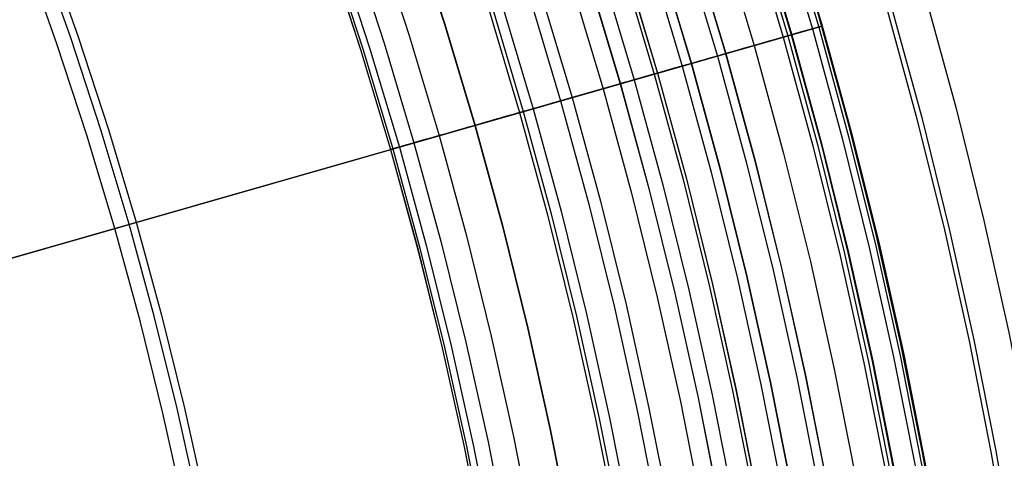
# Model space of a CAD drawing. Header units: millimetres. Extents: x -14 to 488, y -50 to 50.
# Tile 214 of 256: x 393.78 to 398.6, y 3.9 to 6.04. Entities that reach past the tile are written whole.
import ezdxf

# ---------------------------------------------------------------- set-up
doc = ezdxf.new("R2010")
doc.units = ezdxf.units.MM
doc.header["$MEASUREMENT"] = 0
doc.layers.add('Default', color=7, linetype='Continuous')

msp = doc.modelspace()

# ---------------------------------------------------------------- linework, layer by layer
at = {"layer": 'Default'}
for points in [[(398.5945, -0.6136), (398.5947, -0.0327), (398.5802, 0.548), (398.5511, 1.1282), (398.5074, 1.7075), (398.4516, 2.2624), (398.3823, 2.8157), (398.2997, 3.3672), (398.2037, 3.9166), (398.0944, 4.4634), (397.972, 5.0075), (397.8364, 5.5485), (397.6877, 6.0859), (397.5355, 6.5895), (397.3718, 7.0895), (397.1967, 7.5855), (397.0104, 8.0775), (396.8128, 8.5651), (396.6041, 9.048), (396.3845, 9.526), (396.1539, 9.9989)], [(398.5945, -0.6136), (398.5947, -0.0327), (398.5802, 0.548), (398.5511, 1.1282), (398.5074, 1.7075), (398.4516, 2.2624), (398.3823, 2.8157), (398.2997, 3.3672), (398.2037, 3.9166), (398.0944, 4.4634), (397.972, 5.0075), (397.8364, 5.5485), (397.6877, 6.0859), (397.5355, 6.5895), (397.3718, 7.0895), (397.1967, 7.5855), (397.0104, 8.0775), (396.8128, 8.5651), (396.6041, 9.048), (396.3845, 9.526), (396.1539, 9.9989)], [(393.8291, 9.7047), (394.077, 9.2397), (394.3122, 8.7705), (394.5345, 8.2976), (394.744, 7.8213), (394.9405, 7.3424), (395.1242, 6.8611), (395.295, 6.3781), (395.4529, 5.8939), (395.5982, 5.4088), (395.7308, 4.9235), (395.8508, 4.4382), (395.9585, 3.9536), (396.0539, 3.4699), (396.1373, 2.9877), (396.2088, 2.5073), (396.2687, 2.0292), (396.3171, 1.5536), (396.3543, 1.081), (396.3806, 0.6117), (396.3961, 0.146), (396.4013, -0.3158)], [(393.8295, 9.7049), (394.0775, 9.24), (394.3126, 8.7707), (394.535, 8.2978), (394.7444, 7.8215), (394.941, 7.3425), (395.1246, 6.8613), (395.2954, 6.3783), (395.4534, 5.894), (395.5986, 5.409), (395.7312, 4.9236), (395.8513, 4.4383), (395.959, 3.9537), (396.0544, 3.47), (396.1378, 2.9878), (396.2093, 2.5074), (396.2692, 2.0292), (396.3176, 1.5537), (396.3548, 1.0811), (396.3811, 0.6117), (396.3966, 0.146), (396.4017, -0.3158)], [(393.8295, 9.7049), (394.0775, 9.24), (394.3126, 8.7707), (394.535, 8.2978), (394.7444, 7.8215), (394.941, 7.3425), (395.1246, 6.8613), (395.2954, 6.3783), (395.4534, 5.894), (395.5986, 5.409), (395.7312, 4.9236), (395.8513, 4.4383), (395.959, 3.9537), (396.0544, 3.47), (396.1378, 2.9878), (396.2093, 2.5074), (396.2692, 2.0292), (396.3176, 1.5537), (396.3548, 1.0811), (396.3811, 0.6117), (396.3966, 0.146), (396.4017, -0.3158)], [(393.8393, 9.7103), (394.0873, 9.2451), (394.3226, 8.7756), (394.5451, 8.3024), (394.7546, 7.8259), (394.9513, 7.3466), (395.1351, 6.8651), (395.3059, 6.3819), (395.464, 5.8973), (395.6093, 5.412), (395.742, 4.9264), (395.8621, 4.4409), (395.9698, 3.956), (396.0653, 3.472), (396.1488, 2.9896), (396.2203, 2.5089), (396.2802, 2.0305), (396.3287, 1.5547), (396.3659, 1.0818), (396.3922, 0.6122), (396.4077, 0.1463), (396.4129, -0.3158)], [(393.8393, 9.7103), (394.0873, 9.2451), (394.3226, 8.7756), (394.5451, 8.3024), (394.7546, 7.8259), (394.9513, 7.3466), (395.1351, 6.8651), (395.3059, 6.3819), (395.464, 5.8973), (395.6093, 5.412), (395.742, 4.9264), (395.8621, 4.4409), (395.9698, 3.956), (396.0653, 3.472), (396.1488, 2.9896), (396.2203, 2.5089), (396.2802, 2.0305), (396.3287, 1.5547), (396.3659, 1.0818), (396.3922, 0.6122), (396.4077, 0.1463), (396.4129, -0.3158)], [(393.8686, 9.7264), (394.117, 9.2604), (394.3527, 8.7902), (394.5755, 8.3162), (394.7854, 7.8389), (394.9824, 7.3589), (395.1664, 6.8767), (395.3376, 6.3926), (395.4959, 5.9073), (395.6414, 5.4212), (395.7743, 4.9348), (395.8946, 4.4485), (396.0025, 3.9628), (396.0982, 3.4781), (396.1818, 2.9949), (396.2534, 2.5135), (396.3134, 2.0343), (396.3619, 1.5577), (396.3992, 1.0841), (396.4255, 0.6137), (396.4411, 0.147), (396.4463, -0.3158)], [(393.8686, 9.7264), (394.117, 9.2604), (394.3527, 8.7902), (394.5755, 8.3162), (394.7854, 7.8389), (394.9824, 7.3589), (395.1664, 6.8767), (395.3376, 6.3926), (395.4959, 5.9073), (395.6414, 5.4212), (395.7743, 4.9348), (395.8946, 4.4485), (396.0025, 3.9628), (396.0982, 3.4781), (396.1818, 2.9949), (396.2534, 2.5135), (396.3134, 2.0343), (396.3619, 1.5577), (396.3992, 1.0841), (396.4255, 0.6137), (396.4411, 0.147), (396.4463, -0.3158)], [(395.0381, 9.7367), (395.2855, 9.2431), (395.5194, 8.7455), (395.7397, 8.2445), (395.9465, 7.7406), (396.1397, 7.2344), (396.3194, 6.7263), (396.4856, 6.2168), (396.6384, 5.7065), (396.7778, 5.1959), (396.9041, 4.6855), (397.0174, 4.1756), (397.1178, 3.6668), (397.2055, 3.1595), (397.2808, 2.6542), (397.3437, 2.1511), (397.3947, 1.6509), (397.4338, 1.1537), (397.4615, 0.6599), (397.4778, 0.17), (397.4832, -0.3158)], [(396.2446, 9.7087), (396.4898, 9.1869), (396.7209, 8.6615), (396.9378, 8.133), (397.1404, 7.6021), (397.3288, 7.0693), (397.5031, 6.535), (397.6633, 5.9999), (397.8096, 5.4644), (397.942, 4.9291), (398.0608, 4.3944), (398.1661, 3.8608), (398.2581, 3.3288), (398.337, 2.7988), (398.403, 2.2713), (398.4565, 1.7466), (398.4975, 1.2252), (398.5265, 0.7075), (398.5437, 0.1937), (398.5493, -0.3158)], [(396.2734, 9.7227), (396.5191, 9.2002), (396.7505, 8.674), (396.9676, 8.1449), (397.1705, 7.6132), (397.3592, 7.0796), (397.5337, 6.5446), (397.6942, 6.0087), (397.8407, 5.4725), (397.9733, 4.9364), (398.0923, 4.401), (398.1977, 3.8666), (398.2898, 3.3339), (398.3688, 2.8032), (398.435, 2.2749), (398.4885, 1.7495), (398.5296, 1.2274), (398.5586, 0.7089), (398.5758, 0.1944), (398.5814, -0.3158)], [(396.288, 9.7298), (396.5338, 9.2069), (396.7654, 8.6804), (396.9827, 8.1508), (397.1857, 7.6188), (397.3745, 7.0848), (397.5492, 6.5494), (397.7098, 6.0132), (397.8563, 5.4766), (397.9891, 4.9401), (398.1081, 4.4043), (398.2136, 3.8696), (398.3058, 3.3365), (398.3849, 2.8054), (398.451, 2.2767), (398.5046, 1.751), (398.5457, 1.2285), (398.5747, 0.7096), (398.592, 0.1948), (398.5976, -0.3158)], [(396.288, 9.7298), (396.5338, 9.2069), (396.7654, 8.6804), (396.9827, 8.1508), (397.1857, 7.6188), (397.3745, 7.0848), (397.5492, 6.5494), (397.7097, 6.0132), (397.8563, 5.4766), (397.9891, 4.9401), (398.1081, 4.4043), (398.2136, 3.8696), (398.3058, 3.3365), (398.3849, 2.8054), (398.451, 2.2767), (398.5046, 1.751), (398.5457, 1.2285), (398.5747, 0.7096), (398.5919, 0.1948), (398.5976, -0.3158)], [(396.289, 9.7303), (396.5348, 9.2073), (396.7664, 8.6808), (396.9837, 8.1512), (397.1867, 7.6192), (397.3756, 7.0852), (397.5502, 6.5498), (397.7108, 6.0135), (397.8574, 5.4768), (397.9901, 4.9404), (398.1092, 4.4045), (398.2147, 3.8698), (398.3069, 3.3366), (398.3859, 2.8055), (398.4521, 2.2769), (398.5057, 1.7511), (398.5468, 1.2286), (398.5758, 0.7097), (398.593, 0.1948), (398.5987, -0.3158)], [(396.2892, 9.7304), (396.535, 9.2074), (396.7666, 8.6809), (396.9839, 8.1513), (397.187, 7.6193), (397.3758, 7.0852), (397.5505, 6.5498), (397.711, 6.0136), (397.8576, 5.4769), (397.9904, 4.9404), (398.1094, 4.4046), (398.215, 3.8698), (398.3071, 3.3367), (398.3862, 2.8056), (398.4524, 2.2769), (398.5059, 1.7511), (398.5471, 1.2286), (398.5761, 0.7097), (398.5933, 0.1948), (398.599, -0.3158)], [(396.2899, 9.7307), (396.5357, 9.2077), (396.7673, 8.6812), (396.9846, 8.1516), (397.1877, 7.6195), (397.3765, 7.0855), (397.5512, 6.5501), (397.7118, 6.0138), (397.8584, 5.4771), (397.9911, 4.9406), (398.1102, 4.4047), (398.2157, 3.87), (398.3079, 3.3368), (398.387, 2.8057), (398.4531, 2.277), (398.5067, 1.7512), (398.5478, 1.2286), (398.5769, 0.7097), (398.5941, 0.1948), (398.5997, -0.3158)], [(394.8984, 9.6644), (395.144, 9.1744), (395.3762, 8.6804), (395.5949, 8.183), (395.8002, 7.6827), (395.992, 7.1801), (396.1704, 6.6756), (396.3354, 6.1699), (396.4871, 5.6633), (396.6256, 5.1563), (396.751, 4.6495), (396.8634, 4.1433), (396.9631, 3.6382), (397.0502, 3.1345), (397.1249, 2.6328), (397.1874, 2.1334), (397.238, 1.6367), (397.2769, 1.1431), (397.3043, 0.6529), (397.3205, 0.1665), (397.3259, -0.3158)], [(394.8984, 9.6644), (395.144, 9.1744), (395.3762, 8.6804), (395.5949, 8.183), (395.8002, 7.6827), (395.992, 7.1801), (396.1704, 6.6756), (396.3354, 6.1699), (396.4871, 5.6633), (396.6256, 5.1563), (396.751, 4.6495), (396.8634, 4.1433), (396.9631, 3.6382), (397.0502, 3.1345), (397.1249, 2.6328), (397.1874, 2.1334), (397.238, 1.6367), (397.2769, 1.1431), (397.3043, 0.6529), (397.3205, 0.1665), (397.3259, -0.3158)], [(396.1114, 9.644), (396.3551, 9.1256), (396.5846, 8.6036), (396.8001, 8.0785), (397.0014, 7.551), (397.1886, 7.0216), (397.3618, 6.4908), (397.521, 5.9591), (397.6663, 5.4271), (397.7979, 4.8952), (397.9159, 4.364), (398.0205, 3.8339), (398.1119, 3.3053), (398.1903, 2.7787), (398.2559, 2.2546), (398.309, 1.7333), (398.3498, 1.2153), (398.3786, 0.7009), (398.3956, 0.1904), (398.4013, -0.3158)], [(396.1318, 9.6539), (396.3758, 9.135), (396.6056, 8.6125), (396.8212, 8.0869), (397.0227, 7.5589), (397.2101, 7.0289), (397.3835, 6.4976), (397.5428, 5.9654), (397.6883, 5.4328), (397.82, 4.9004), (397.9382, 4.3687), (398.0429, 3.838), (398.1344, 3.3089), (398.2128, 2.7818), (398.2785, 2.2572), (398.3317, 1.7354), (398.3725, 1.2168), (398.4013, 0.7019), (398.4184, 0.1909), (398.424, -0.3158)], [(396.1478, 9.6617), (396.3919, 9.1423), (396.6219, 8.6194), (396.8377, 8.0934), (397.0394, 7.565), (397.227, 7.0347), (397.4004, 6.5029), (397.5599, 5.9703), (397.7055, 5.4373), (397.8373, 4.9045), (397.9556, 4.3723), (398.0604, 3.8412), (398.1519, 3.3117), (398.2304, 2.7842), (398.2962, 2.2592), (398.3493, 1.737), (398.3902, 1.218), (398.419, 0.7027), (398.4361, 0.1913), (398.4417, -0.3158)], [(396.148, 9.6618), (396.3921, 9.1424), (396.6221, 8.6195), (396.8379, 8.0935), (397.0396, 7.5651), (397.2271, 7.0347), (397.4006, 6.503), (397.5601, 5.9703), (397.7057, 5.4374), (397.8375, 4.9045), (397.9558, 4.3723), (398.0606, 3.8413), (398.1521, 3.3118), (398.2306, 2.7843), (398.2964, 2.2592), (398.3495, 1.737), (398.3904, 1.218), (398.4192, 0.7027), (398.4363, 0.1913), (398.442, -0.3158)], [(396.1507, 9.6631), (396.3949, 9.1437), (396.6249, 8.6207), (396.8407, 8.0946), (397.0424, 7.5661), (397.23, 7.0357), (397.4035, 6.5039), (397.563, 5.9712), (397.7086, 5.4381), (397.8405, 4.9052), (397.9587, 4.373), (398.0635, 3.8418), (398.1551, 3.3122), (398.2336, 2.7847), (398.2994, 2.2595), (398.3525, 1.7373), (398.3934, 1.2182), (398.4223, 0.7028), (398.4393, 0.1914), (398.445, -0.3158)], [(394.8465, 9.6376), (395.0915, 9.1489), (395.3231, 8.6562), (395.5412, 8.1601), (395.746, 7.6612), (395.9373, 7.16), (396.1152, 6.6569), (396.2797, 6.1524), (396.431, 5.6472), (396.5691, 5.1416), (396.6942, 4.6362), (396.8063, 4.1313), (396.9057, 3.6276), (396.9926, 3.1253), (397.0671, 2.6249), (397.1294, 2.1268), (397.1799, 1.6315), (397.2186, 1.1392), (397.246, 0.6503), (397.2622, 0.1652), (397.2675, -0.3158)], [(394.6776, 9.5503), (394.9204, 9.0658), (395.1499, 8.5775), (395.3662, 8.0858), (395.5691, 7.5912), (395.7587, 7.0943), (395.9351, 6.5957), (396.0982, 6.0957), (396.2481, 5.5949), (396.385, 5.0937), (396.509, 4.5927), (396.6202, 4.0923), (396.7187, 3.593), (396.8048, 3.0951), (396.8786, 2.5991), (396.9404, 2.1054), (396.9904, 1.6144), (397.0289, 1.1264), (397.056, 0.6419), (397.072, 0.161), (397.0773, -0.3158)], [(394.7221, 9.5733), (394.9655, 9.0877), (395.1955, 8.5982), (395.4123, 8.1054), (395.6157, 7.6097), (395.8058, 7.1116), (395.9825, 6.6118), (396.146, 6.1106), (396.2963, 5.6086), (396.4335, 5.1063), (396.5578, 4.6042), (396.6692, 4.1026), (396.768, 3.6021), (396.8543, 3.103), (396.9283, 2.6059), (396.9902, 2.111), (397.0403, 1.6189), (397.0789, 1.1298), (397.106, 0.6441), (397.1221, 0.1621), (397.1274, -0.3158)], [(395.9777, 9.5791), (396.2198, 9.0641), (396.4479, 8.5455), (396.662, 8.0239), (396.862, 7.4998), (397.0479, 6.9738), (397.22, 6.4465), (397.3781, 5.9183), (397.5225, 5.3897), (397.6533, 4.8613), (397.7705, 4.3335), (397.8744, 3.8068), (397.9652, 3.2817), (398.0431, 2.7586), (398.1083, 2.2379), (398.161, 1.72), (398.2016, 1.2053), (398.2302, 0.6943), (398.2471, 0.1871), (398.2527, -0.3158)], [(392.4497, 9.5124), (392.6941, 9.0809), (392.9265, 8.6449), (393.1471, 8.2049), (393.3555, 7.7613), (393.552, 7.3148), (393.7363, 6.8656), (393.9085, 6.4143), (394.0687, 5.9614), (394.2168, 5.5073), (394.353, 5.0525), (394.4773, 4.5973), (394.5899, 4.1423), (394.6909, 3.6878), (394.7804, 3.2343), (394.8586, 2.7821), (394.9256, 2.3316), (394.9818, 1.8832), (395.0272, 1.4373), (395.0621, 0.9941), (395.0867, 0.554), (395.1013, 0.1173), (395.1061, -0.3158)], [(394.6611, 9.5417), (394.9037, 9.0577), (395.1331, 8.5698), (395.3491, 8.0785), (395.5519, 7.5844), (395.7414, 7.088), (395.9175, 6.5897), (396.0805, 6.0901), (396.2303, 5.5898), (396.3671, 5.089), (396.491, 4.5885), (396.602, 4.0885), (396.7005, 3.5896), (396.7865, 3.0921), (396.8603, 2.5966), (396.922, 2.1033), (396.972, 1.6127), (397.0104, 1.1252), (397.0375, 0.641), (397.0535, 0.1606), (397.0588, -0.3158)], [(394.6611, 9.5417), (394.9037, 9.0577), (395.1331, 8.5698), (395.3491, 8.0785), (395.5519, 7.5844), (395.7414, 7.088), (395.9175, 6.5897), (396.0805, 6.0901), (396.2303, 5.5898), (396.3671, 5.089), (396.491, 4.5885), (396.602, 4.0885), (396.7005, 3.5896), (396.7865, 3.0921), (396.8603, 2.5966), (396.922, 2.1033), (396.972, 1.6127), (397.0104, 1.1252), (397.0375, 0.641), (397.0535, 0.1606), (397.0588, -0.3158)], [(395.8092, 9.4973), (396.0493, 8.9865), (396.2755, 8.4722), (396.4878, 7.9549), (396.6862, 7.4352), (396.8706, 6.9136), (397.0412, 6.3906), (397.1981, 5.8667), (397.3413, 5.3425), (397.4709, 4.8185), (397.5872, 4.2951), (397.6903, 3.7727), (397.7803, 3.252), (397.8576, 2.7332), (397.9222, 2.2168), (397.9745, 1.7032), (398.0147, 1.1928), (398.0431, 0.6859), (398.0599, 0.183), (398.0654, -0.3158)], [(395.8471, 9.5157), (396.0877, 9.004), (396.3143, 8.4887), (396.527, 7.9704), (396.7257, 7.4497), (396.9105, 6.9271), (397.0814, 6.4031), (397.2386, 5.8783), (397.382, 5.3531), (397.5119, 4.8281), (397.6284, 4.3037), (397.7317, 3.7804), (397.8219, 3.2586), (397.8993, 2.7389), (397.9641, 2.2215), (398.0164, 1.7069), (398.0567, 1.1956), (398.0851, 0.6878), (398.102, 0.1839), (398.1075, -0.3158)], [(395.8478, 9.516), (396.0883, 9.0043), (396.315, 8.489), (396.5277, 7.9707), (396.7264, 7.45), (396.9112, 6.9274), (397.0821, 6.4034), (397.2393, 5.8785), (397.3827, 5.3533), (397.5126, 4.8283), (397.6291, 4.3039), (397.7324, 3.7805), (397.8226, 3.2588), (397.9, 2.739), (397.9648, 2.2216), (398.0172, 1.707), (398.0574, 1.1956), (398.0859, 0.6878), (398.1027, 0.1839), (398.1082, -0.3158)], [(394.997, -0.3158), (394.9922, 0.1148), (394.9777, 0.5491), (394.9532, 0.9867), (394.9185, 1.4275), (394.8733, 1.8709), (394.8175, 2.3168), (394.7508, 2.7647), (394.6731, 3.2144), (394.5841, 3.6654), (394.4837, 4.1173), (394.3717, 4.5698), (394.2481, 5.0224), (394.1127, 5.4747), (393.9653, 5.9263), (393.8061, 6.3767), (393.6348, 6.8254), (393.4515, 7.2721), (393.2562, 7.7162), (393.0489, 8.1572), (392.8296, 8.5948), (392.5984, 9.0283), (392.3555, 9.4574)], [(394.4584, 9.4369), (394.6984, 8.9581), (394.9253, 8.4753), (395.1391, 7.9893), (395.3397, 7.5004), (395.5272, 7.0092), (395.7015, 6.5163), (395.8627, 6.022), (396.011, 5.527), (396.1463, 5.0316), (396.2688, 4.5363), (396.3787, 4.0417), (396.4761, 3.5481), (396.5612, 3.0559), (396.6342, 2.5656), (396.6953, 2.0776), (396.7447, 1.5922), (396.7827, 1.1099), (396.8095, 0.6309), (396.8254, 0.1555), (396.8306, -0.3158)], [(394.4584, 9.4369), (394.6984, 8.9581), (394.9253, 8.4753), (395.1391, 7.9893), (395.3397, 7.5004), (395.5272, 7.0092), (395.7015, 6.5163), (395.8627, 6.022), (396.011, 5.527), (396.1463, 5.0316), (396.2688, 4.5363), (396.3787, 4.0417), (396.4761, 3.5481), (396.5612, 3.0559), (396.6342, 2.5656), (396.6953, 2.0776), (396.7447, 1.5922), (396.7827, 1.1099), (396.8095, 0.6309), (396.8254, 0.1555), (396.8306, -0.3158)], [(394.4596, 9.4375), (394.6996, 8.9586), (394.9265, 8.4759), (395.1403, 7.9898), (395.341, 7.5009), (395.5284, 7.0097), (395.7027, 6.5167), (395.864, 6.0224), (396.0122, 5.5273), (396.1475, 5.0319), (396.2701, 4.5366), (396.38, 4.042), (396.4774, 3.5483), (396.5625, 3.0561), (396.6355, 2.5658), (396.6966, 2.0777), (396.746, 1.5923), (396.784, 1.1099), (396.8108, 0.6309), (396.8267, 0.1556), (396.8319, -0.3158)], [(395.6478, 9.419), (395.886, 8.9122), (396.1104, 8.402), (396.321, 7.8889), (396.5177, 7.3733), (396.7007, 6.8558), (396.87, 6.337), (397.0256, 5.8174), (397.1676, 5.2974), (397.2962, 4.7775), (397.4116, 4.2582), (397.5138, 3.7401), (397.6032, 3.2235), (397.6798, 2.7088), (397.7439, 2.1965), (397.7958, 1.687), (397.8357, 1.1807), (397.8638, 0.6779), (397.8805, 0.179), (397.886, -0.3158)], [(395.6895, 9.4392), (395.9282, 8.9314), (396.153, 8.4201), (396.3641, 7.9059), (396.5612, 7.3893), (396.7446, 6.8707), (396.9142, 6.3509), (397.0701, 5.8301), (397.2125, 5.309), (397.3413, 4.7881), (397.4569, 4.2678), (397.5594, 3.7485), (397.6489, 3.2308), (397.7257, 2.7151), (397.79, 2.2018), (397.8419, 1.6912), (397.8819, 1.1838), (397.9101, 0.68), (397.9268, 0.18), (397.9323, -0.3158)], [(395.6903, 9.4396), (395.929, 8.9318), (396.1538, 8.4205), (396.3649, 7.9062), (396.562, 7.3896), (396.7454, 6.871), (396.915, 6.3511), (397.0709, 5.8303), (397.2133, 5.3092), (397.3422, 4.7883), (397.4578, 4.2679), (397.5603, 3.7487), (397.6498, 3.231), (397.7266, 2.7152), (397.7908, 2.2019), (397.8428, 1.6913), (397.8828, 1.1839), (397.9109, 0.68), (397.9277, 0.18), (397.9332, -0.3158)], [(397.014, 9.4253), (397.2509, 8.8867), (397.4732, 8.345), (397.6809, 7.8008), (397.874, 7.2545), (398.0527, 6.7069), (398.2169, 6.1583), (398.3669, 5.6094), (398.5026, 5.0607), (398.6244, 4.5125), (398.7323, 3.9656), (398.8266, 3.4202), (398.9075, 2.877), (398.9752, 2.3362), (399.03, 1.7984), (399.0721, 1.2639), (399.1018, 0.7331), (399.1193, 0.2065), (399.1251, -0.3158)], [(394.2966, 9.3533), (394.5346, 8.8785), (394.7596, 8.3999), (394.9715, 7.918), (395.1704, 7.4334), (395.3562, 6.9464), (395.529, 6.4577), (395.6889, 5.9677), (395.8358, 5.4769), (395.97, 4.9857), (396.0915, 4.4947), (396.2004, 4.0043), (396.297, 3.5149), (396.3814, 3.027), (396.4538, 2.5409), (396.5143, 2.0571), (396.5633, 1.5758), (396.601, 1.0976), (396.6275, 0.6227), (396.6433, 0.1515), (396.6485, -0.3158)], [(394.2966, 9.3533), (394.5346, 8.8785), (394.7596, 8.3999), (394.9715, 7.918), (395.1704, 7.4334), (395.3562, 6.9464), (395.529, 6.4577), (395.6889, 5.9677), (395.8358, 5.4769), (395.97, 4.9857), (396.0915, 4.4947), (396.2004, 4.0043), (396.297, 3.5149), (396.3814, 3.027), (396.4538, 2.5409), (396.5143, 2.0571), (396.5633, 1.5758), (396.601, 1.0976), (396.6275, 0.6227), (396.6433, 0.1515), (396.6485, -0.3158)], [(395.5202, 9.357), (395.7569, 8.8535), (395.9799, 8.3465), (396.1891, 7.8367), (396.3846, 7.3244), (396.5664, 6.8102), (396.7346, 6.2947), (396.8892, 5.7783), (397.0303, 5.2616), (397.1581, 4.7451), (397.2728, 4.2291), (397.3744, 3.7143), (397.4631, 3.2009), (397.5393, 2.6896), (397.603, 2.1805), (397.6545, 1.6743), (397.6941, 1.1712), (397.7221, 0.6716), (397.7387, 0.1758), (397.7441, -0.3158)], [(395.535, 9.3642), (395.7719, 8.8603), (395.995, 8.353), (396.2044, 7.8427), (396.4001, 7.33), (396.582, 6.8155), (396.7503, 6.2996), (396.905, 5.7829), (397.0463, 5.2658), (397.1742, 4.7488), (397.2889, 4.2325), (397.3906, 3.7173), (397.4794, 3.2036), (397.5556, 2.6918), (397.6193, 2.1824), (397.6709, 1.6758), (397.7106, 1.1723), (397.7385, 0.6723), (397.7551, 0.1762), (397.7606, -0.3158)], [(395.5356, 9.3645), (395.7725, 8.8606), (395.9956, 8.3532), (396.205, 7.843), (396.4007, 7.3303), (396.5826, 6.8157), (396.7509, 6.2998), (396.9057, 5.783), (397.0469, 5.2659), (397.1748, 4.749), (397.2895, 4.2327), (397.3912, 3.7174), (397.48, 3.2037), (397.5562, 2.6919), (397.62, 2.1825), (397.6716, 1.6758), (397.7112, 1.1723), (397.7392, 0.6723), (397.7558, 0.1762), (397.7612, -0.3158)], [(396.8558, 9.3533), (397.0909, 8.8187), (397.3116, 8.281), (397.5177, 7.7408), (397.7094, 7.1986), (397.8868, 6.655), (398.0498, 6.1105), (398.1987, 5.5656), (398.3334, 5.0209), (398.4543, 4.4769), (398.5614, 3.9339), (398.655, 3.3926), (398.7353, 2.8534), (398.8025, 2.3166), (398.8569, 1.7828), (398.8986, 1.2522), (398.9281, 0.7254), (398.9456, 0.2026), (398.9513, -0.3158)], [(396.8558, 9.3533), (397.0909, 8.8187), (397.3116, 8.281), (397.5177, 7.7408), (397.7094, 7.1986), (397.8868, 6.655), (398.0498, 6.1105), (398.1987, 5.5656), (398.3334, 5.0209), (398.4543, 4.4769), (398.5614, 3.9339), (398.655, 3.3926), (398.7353, 2.8534), (398.8025, 2.3166), (398.8569, 1.7828), (398.8986, 1.2522), (398.9281, 0.7254), (398.9456, 0.2026), (398.9513, -0.3158)], [(395.4288, 9.3126), (395.6644, 8.8114), (395.8863, 8.3068), (396.0946, 7.7992), (396.2892, 7.2893), (396.4702, 6.7775), (396.6376, 6.2643), (396.7915, 5.7504), (396.932, 5.236), (397.0592, 4.7218), (397.1733, 4.2083), (397.2744, 3.6958), (397.3628, 3.1848), (397.4386, 2.6758), (397.502, 2.1691), (397.5533, 1.6652), (397.5927, 1.1644), (397.6205, 0.667), (397.637, 0.1736), (397.6425, -0.3158)], [(396.8338, 9.3433), (397.0686, 8.8092), (397.2891, 8.2721), (397.495, 7.7325), (397.6865, 7.1908), (397.8637, 6.6478), (398.0265, 6.1038), (398.1752, 5.5596), (398.3099, 5.0154), (398.4306, 4.4719), (398.5376, 3.9295), (398.6311, 3.3888), (398.7113, 2.8501), (398.7785, 2.3139), (398.8328, 1.7806), (398.8745, 1.2506), (398.9039, 0.7243), (398.9214, 0.2021), (398.9271, -0.3158)], [(394.183, 9.2945), (394.4195, 8.8226), (394.6431, 8.347), (394.8538, 7.868), (395.0515, 7.3863), (395.2362, 6.9023), (395.4079, 6.4165), (395.5668, 5.9295), (395.7129, 5.4417), (395.8462, 4.9535), (395.967, 4.4655), (396.0753, 3.9781), (396.1713, 3.4916), (396.2551, 3.0067), (396.327, 2.5235), (396.3872, 2.0426), (396.4359, 1.5644), (396.4734, 1.089), (396.4998, 0.617), (396.5154, 0.1487), (396.5206, -0.3158)], [(394.183, 9.2945), (394.4195, 8.8226), (394.6431, 8.347), (394.8538, 7.868), (395.0515, 7.3863), (395.2362, 6.9023), (395.4079, 6.4165), (395.5668, 5.9295), (395.7129, 5.4417), (395.8462, 4.9535), (395.967, 4.4655), (396.0753, 3.9781), (396.1713, 3.4916), (396.2551, 3.0067), (396.327, 2.5235), (396.3872, 2.0426), (396.4359, 1.5644), (396.4734, 1.089), (396.4998, 0.617), (396.5154, 0.1487), (396.5206, -0.3158)], [(395.3648, 9.2816), (395.5996, 8.782), (395.8209, 8.279), (396.0285, 7.7731), (396.2224, 7.2648), (396.4028, 6.7546), (396.5697, 6.2431), (396.7231, 5.7308), (396.8631, 5.2181), (396.99, 4.7056), (397.1037, 4.1937), (397.2045, 3.6828), (397.2926, 3.1735), (397.3681, 2.6661), (397.4313, 2.1611), (397.4825, 1.6588), (397.5218, 1.1596), (397.5495, 0.6639), (397.5659, 0.172), (397.5714, -0.3158)], [(395.365, 9.2817), (395.5998, 8.7821), (395.8211, 8.2791), (396.0287, 7.7731), (396.2227, 7.2648), (396.4031, 6.7547), (396.5699, 6.2432), (396.7233, 5.7309), (396.8634, 5.2182), (396.9902, 4.7057), (397.1039, 4.1937), (397.2047, 3.6829), (397.2928, 3.1736), (397.3683, 2.6662), (397.4316, 2.1611), (397.4827, 1.6588), (397.522, 1.1596), (397.5497, 0.6639), (397.5662, 0.172), (397.5716, -0.3158)]]:
    msp.add_lwpolyline(points, dxfattribs=at)
at = {"layer": 'Default', "extrusion": (-0.275158, 0.961399, 0)}
msp.add_lwpolyline([(-380.5208, 167.9005), (-380.5205, 167.9027), (-380.5202, 167.9049), (-380.5199, 167.9071), (-380.5195, 167.9094), (-380.5191, 167.9116), (-380.5186, 167.9139), (-380.518, 167.9161), (-380.5174, 167.9184), (-380.5167, 167.9207), (-380.516, 167.9229), (-380.5152, 167.9252), (-380.5143, 167.9275), (-380.5134, 167.9297), (-380.5124, 167.932), (-380.5114, 167.9342), (-380.5103, 167.9364), (-380.5091, 167.9386), (-380.5079, 167.9408), (-380.5066, 167.943), (-380.5053, 167.9451), (-380.5039, 167.9472), (-380.5024, 167.9493), (-380.5009, 167.9513), (-380.4993, 167.9534), (-380.4977, 167.9553), (-380.496, 167.9573), (-380.4943, 167.9592), (-380.4925, 167.9611), (-380.4906, 167.9629), (-380.4888, 167.9646), (-380.4868, 167.9664), (-380.4848, 167.968), (-380.4828, 167.9697), (-380.4808, 167.9712), (-380.4787, 167.9727), (-380.4765, 167.9742), (-380.4744, 167.9756), (-380.4722, 167.9769), (-380.4699, 167.9782), (-380.4677, 167.9794), (-380.4654, 167.9806), (-380.4631, 167.9817), (-380.4608, 167.9827), (-380.4584, 167.9837), (-380.4561, 167.9846), (-380.4537, 167.9855), (-380.4514, 167.9862), (-380.449, 167.987), (-380.4466, 167.9876), (-380.4442, 167.9882), (-380.4418, 167.9887), (-380.4394, 167.9892), (-380.437, 167.9896), (-380.4347, 167.99), (-380.4323, 167.9903), (-380.4299, 167.9905), (-380.4276, 167.9907), (-380.4253, 167.9908), (-380.4229, 167.9909), (-380.4206, 167.9909), (-380.4184, 167.9908), (-380.4161, 167.9908), (-380.4139, 167.9906), (-380.4117, 167.9904)], dxfattribs=at)
at = {"layer": 'Default'}
for points in [[(395.0702, -0.3158, 167.968), (395.0652, 0.1222, 167.968), (395.0504, 0.56, 167.968), (395.0258, 0.9974, 167.968), (394.9914, 1.434, 167.968), (394.9455, 1.8845, 167.968), (394.8891, 2.3337, 167.968), (394.8223, 2.7816, 167.968), (394.745, 3.2277, 167.968), (394.6547, 3.6851, 167.968), (394.5535, 4.1403, 167.968), (394.4414, 4.5928, 167.968), (394.3184, 5.0426, 167.968), (394.1813, 5.5006, 167.968), (394.0329, 5.955, 167.968), (393.8734, 6.4057, 167.968), (393.7029, 6.8524, 167.968), (393.5176, 7.3038, 167.968), (393.321, 7.7505, 167.968), (393.1133, 8.1921, 167.968), (392.8946, 8.6284, 167.968), (392.6614, 9.0658, 167.968), (392.417, 9.4971, 167.968)], [(392.4298, 4.502, 167.8086), (395.0251, 5.2448, 135.9018), (396.2963, 5.6086, 113.236), (397.095, 5.8372, 93.2153), (397.7098, 6.0132, 30.9743), (397.6994, 6.0102, 30.2517), (397.6865, 6.0065, 29.9205), (397.6689, 6.0015, 29.6087), (397.647, 5.9952, 29.3157), (397.6214, 5.9879, 29.0412), (397.5922, 5.9795, 28.7845), (397.5601, 5.9703, 28.5452), (397.5253, 5.9604, 28.3228), (397.4883, 5.9498, 28.1165), (397.4494, 5.9387, 27.9256), (397.4089, 5.9271, 27.7494), (397.3673, 5.9152, 27.5871), (397.3249, 5.903, 27.438), (397.2821, 5.8908, 27.3014), (397.2393, 5.8785, 27.1765), (397.1966, 5.8663, 27.0625), (397.1544, 5.8542, 26.9585), (397.1125, 5.8422, 26.8631), (397.0709, 5.8303, 26.7753), (397.0298, 5.8186, 26.694), (396.9887, 5.8068, 26.618), (396.9474, 5.795, 26.5461), (396.9057, 5.783, 26.4772), (396.863, 5.7708, 26.41), (396.8188, 5.7582, 26.3433), (396.4195, 5.6439, 25.7739), (396.3542, 5.6252, 25.6736), (396.2911, 5.6072, 25.5725), (396.2303, 5.5898, 25.4705), (396.1718, 5.573, 25.3673), (396.1156, 5.5569, 25.2629), (396.062, 5.5416, 25.1573), (396.011, 5.527, 25.0504), (395.9627, 5.5132, 24.9422), (395.9173, 5.5002, 24.8329), (395.875, 5.4881, 24.7227), (395.8358, 5.4769, 24.6119), (395.8001, 5.4666, 24.5007), (395.7676, 5.4573, 24.3897), (395.7386, 5.449, 24.2791), (395.7129, 5.4417, 24.1696), (395.6905, 5.4353, 24.0615), (395.6713, 5.4298, 23.9552), (395.655, 5.4251, 23.8511), (395.6414, 5.4212, 23.7495), (395.6304, 5.4181, 23.6507), (395.6216, 5.4155, 23.5549), (395.6093, 5.412, 23.3725), (395.6024, 5.4101, 23.2024), (395.5982, 5.4088, 22.75), (395.6024, 5.4101, 22.2976), (395.6093, 5.412, 22.1275), (395.6216, 5.4155, 21.9451), (395.6304, 5.4181, 21.8493), (395.6414, 5.4212, 21.7505), (395.655, 5.4251, 21.6489), (395.6713, 5.4298, 21.5448), (395.6905, 5.4353, 21.4385), (395.7129, 5.4417, 21.3304), (395.7386, 5.449, 21.2209), (395.7676, 5.4573, 21.1103), (395.8001, 5.4666, 20.9993), (395.8358, 5.4769, 20.8881), (395.875, 5.4881, 20.7773), (395.9173, 5.5002, 20.6671), (395.9627, 5.5132, 20.5578), (396.011, 5.527, 20.4496), (396.062, 5.5416, 20.3427), (396.1156, 5.5569, 20.2371), (396.1718, 5.573, 20.1327), (396.2303, 5.5898, 20.0295), (396.2911, 5.6072, 19.9275), (396.3542, 5.6252, 19.8264), (396.4195, 5.6439, 19.7261), (396.8184, 5.7581, 19.1572), (396.8624, 5.7707, 19.0905), (396.905, 5.7829, 19.0234), (396.9467, 5.7948, 18.9545), (396.9879, 5.8066, 18.8826), (397.029, 5.8183, 18.8065), (397.0701, 5.8301, 18.7251), (397.1116, 5.842, 18.6371), (397.1536, 5.854, 18.5415), (397.1959, 5.8661, 18.437), (397.2386, 5.8783, 18.3225), (397.2815, 5.8906, 18.197), (397.3244, 5.9029, 18.0597), (397.3668, 5.915, 17.9098), (397.4085, 5.927, 17.7466), (397.449, 5.9385, 17.5693), (397.488, 5.9497, 17.3773), (397.5251, 5.9603, 17.1698), (397.5599, 5.9703, 16.946), (397.5921, 5.9795, 16.7054), (397.6212, 5.9878, 16.4472), (397.647, 5.9952, 16.1711), (397.6688, 6.0015, 15.8763), (397.6864, 6.0065, 15.5623), (397.6994, 6.0102, 15.2287), (397.7097, 6.0132, 14.5001), (397.6633, 5.9999, 9.9809), (397.6105, 5.9848, 8.3072), (397.5428, 5.9654, 6.9636), (397.4639, 5.9428, 5.9048), (397.3781, 5.9183, 5.0834), (397.3339, 5.9056, 4.7466), (397.2891, 5.8928, 4.4491), (397.2438, 5.8798, 4.1831), (397.1527, 5.8537, 3.7196), (397.1086, 5.8411, 3.5233), (397.0661, 5.829, 3.3511), (397.0256, 5.8174, 3.2022), (396.9872, 5.8064, 3.0758), (396.9514, 5.7961, 2.9701), (396.9346, 5.7913, 2.9244), (396.9186, 5.7868, 2.8831), (396.9035, 5.7824, 2.8459), (396.8892, 5.7783, 2.8126), (396.8758, 5.7745, 2.7829), (396.8632, 5.7709, 2.7564), (396.8511, 5.7674, 2.7324), (396.8393, 5.7641, 2.7106), (396.8277, 5.7607, 2.6904), (396.816, 5.7574, 2.6714), (396.804, 5.7539, 2.6529), (396.7915, 5.7504, 2.6346), (396.7783, 5.7466, 2.6158), (396.764, 5.7425, 2.5964), (396.7484, 5.738, 2.576), (396.7311, 5.7331, 2.5542), (396.7118, 5.7276, 2.5308), (396.6901, 5.7214, 2.5055), (396.6384, 5.7065, 2.4477), (396.5821, 5.6904, 2.3882), (396.529, 5.6752, 2.3355), (396.5036, 5.668, 2.3116), (396.4788, 5.6609, 2.2891), (396.4546, 5.654, 2.2681), (396.431, 5.6472, 2.2484), (396.4079, 5.6406, 2.2299), (396.3852, 5.6341, 2.2126), (396.3626, 5.6276, 2.1963), (396.3402, 5.6212, 2.181), (396.3176, 5.6148, 2.1666), (396.2949, 5.6082, 2.1529), (396.2718, 5.6016, 2.1398), (396.2481, 5.5949, 2.1272), (396.2238, 5.5879, 2.1151), (396.1986, 5.5807, 2.1034), (396.1721, 5.5731, 2.0921), (396.1442, 5.5651, 2.0813), (396.1145, 5.5566, 2.0709), (396.0828, 5.5475, 2.061), (396.0488, 5.5378, 2.0515), (396.0122, 5.5273, 2.0424), (395.9728, 5.5161, 2.0338), (395.9304, 5.5039, 2.0259), (395.8846, 5.4908, 2.0187), (395.8353, 5.4767, 2.0124), (395.7823, 5.4615, 2.0073), (395.7254, 5.4452, 2.0034), (395.6642, 5.4277, 2.0009), (375.5965, -0.3158, 2)]]:
    msp.add_polyline3d(points, dxfattribs=at)

doc.saveas('drawing.dxf')
